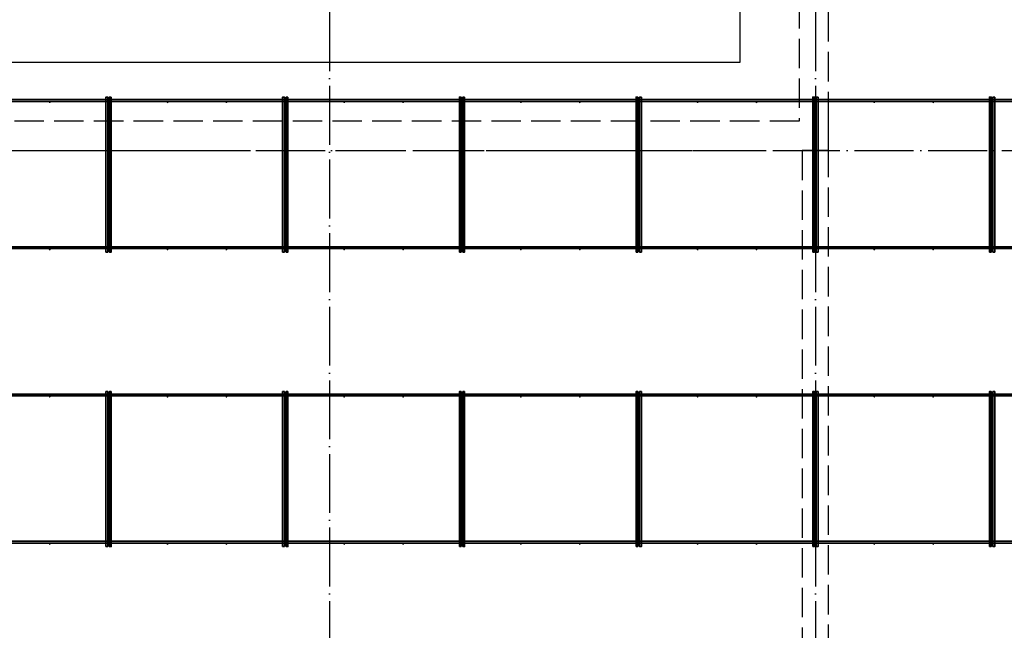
# Model space of a CAD drawing. Header units: millimetres. Extents: x 13527 to 139154, y -122592 to 61893.
# Tile 115 of 129: x 97536 to 104223, y 40642 to 44789. Entities that reach past the tile are written whole.
import ezdxf

# ---------------------------------------------------------------- set-up
doc = ezdxf.new("R2010")
doc.units = ezdxf.units.MM
for name, pattern in [('______11', [500, 400, -50, 0, -50]), ('______2', [270, 200, -70]), ('______5', [1100, 800, -100, 100, -100])]:
    doc.linetypes.add(name, pattern=pattern)
doc.layers.add('Арм.стержн. Фиксатор', color=7, linetype='Continuous', lineweight=35, true_color=0x501e0f)
doc.layers.add('Осевая линия_ общее', color=7, linetype='______5', lineweight=13, true_color=0xa0a0a0)
doc.layers.add('Стена_ общее', color=7, linetype='Continuous', lineweight=35)
doc.layers.add('Фундамент_ общее', color=7, linetype='Continuous', lineweight=35)

# ---------------------------------------------------------------- blocks, each defined once
blk = doc.blocks.new('СЛОЖНЫЙ_ОБЪЕКТ_0')
at = {"layer": 'Стена_ общее', "color": 9, "linetype": '______2', "lineweight": -3, "true_color": 0xc7c7c7, "transparency": 33554687}
for p, q in [((102830, 45740), (102830, 44100)), ((103030, 44100), (103030, 45740)), ((102830, 44100), (89850, 44100)), ((103030, 43900), (103030, 44100)), ((96440, 43900), (102850, 43900)), ((102850, 43900), (102850, 38320)), ((103030, 43900), (102850, 43900)), ((103030, 38320), (103030, 43900))]:
    blk.add_line(p, q, dxfattribs=at)

msp = doc.modelspace()

# ---------------------------------------------------------------- hatches: boundary and pattern name
at = {"layer": 'Арм.стержн. Фиксатор', "linetype": 'Continuous', "lineweight": 35, "transparency": 33554687}
for points in [[(97746, 44228), (97745.5, 44230.3), (97744.2, 44232.2), (97742.3, 44233.5), (97740, 44234), (97737.7, 44233.5), (97735.8, 44232.2), (97734.5, 44230.3), (97734, 44228), (97734.5, 44225.7), (97735.8, 44223.8), (97737.7, 44222.5), (97740, 44222), (97742.3, 44222.5), (97744.2, 44223.8), (97745.5, 44225.7)], [(98146, 44228), (98145.5, 44230.3), (98144.2, 44232.2), (98142.3, 44233.5), (98140, 44234), (98137.7, 44233.5), (98135.8, 44232.2), (98134.5, 44230.3), (98134, 44228), (98134.5, 44225.7), (98135.8, 44223.8), (98137.7, 44222.5), (98140, 44222), (98142.3, 44222.5), (98144.2, 44223.8), (98145.5, 44225.7)], [(98546, 44228), (98545.5, 44230.3), (98544.2, 44232.2), (98542.3, 44233.5), (98540, 44234), (98537.7, 44233.5), (98535.8, 44232.2), (98534.5, 44230.3), (98534, 44228), (98534.5, 44225.7), (98535.8, 44223.8), (98537.7, 44222.5), (98540, 44222), (98542.3, 44222.5), (98544.2, 44223.8), (98545.5, 44225.7)], [(98946, 44228), (98945.5, 44230.3), (98944.2, 44232.2), (98942.3, 44233.5), (98940, 44234), (98937.7, 44233.5), (98935.8, 44232.2), (98934.5, 44230.3), (98934, 44228), (98934.5, 44225.7), (98935.8, 44223.8), (98937.7, 44222.5), (98940, 44222), (98942.3, 44222.5), (98944.2, 44223.8), (98945.5, 44225.7)], [(99346, 44228), (99345.5, 44230.3), (99344.2, 44232.2), (99342.3, 44233.5), (99340, 44234), (99337.7, 44233.5), (99335.8, 44232.2), (99334.5, 44230.3), (99334, 44228), (99334.5, 44225.7), (99335.8, 44223.8), (99337.7, 44222.5), (99340, 44222), (99342.3, 44222.5), (99344.2, 44223.8), (99345.5, 44225.7)], [(99746, 44228), (99745.5, 44230.3), (99744.2, 44232.2), (99742.3, 44233.5), (99740, 44234), (99737.7, 44233.5), (99735.8, 44232.2), (99734.5, 44230.3), (99734, 44228), (99734.5, 44225.7), (99735.8, 44223.8), (99737.7, 44222.5), (99740, 44222), (99742.3, 44222.5), (99744.2, 44223.8), (99745.5, 44225.7)], [(100146, 44228), (100145.5, 44230.3), (100144.2, 44232.2), (100142.3, 44233.5), (100140, 44234), (100137.7, 44233.5), (100135.8, 44232.2), (100134.5, 44230.3), (100134, 44228), (100134.5, 44225.7), (100135.8, 44223.8), (100137.7, 44222.5), (100140, 44222), (100142.3, 44222.5), (100144.2, 44223.8), (100145.5, 44225.7)], [(100546, 44228), (100545.5, 44230.3), (100544.2, 44232.2), (100542.3, 44233.5), (100540, 44234), (100537.7, 44233.5), (100535.8, 44232.2), (100534.5, 44230.3), (100534, 44228), (100534.5, 44225.7), (100535.8, 44223.8), (100537.7, 44222.5), (100540, 44222), (100542.3, 44222.5), (100544.2, 44223.8), (100545.5, 44225.7)], [(100946, 44228), (100945.5, 44230.3), (100944.2, 44232.2), (100942.3, 44233.5), (100940, 44234), (100937.7, 44233.5), (100935.8, 44232.2), (100934.5, 44230.3), (100934, 44228), (100934.5, 44225.7), (100935.8, 44223.8), (100937.7, 44222.5), (100940, 44222), (100942.3, 44222.5), (100944.2, 44223.8), (100945.5, 44225.7)], [(101346, 44228), (101345.5, 44230.3), (101344.2, 44232.2), (101342.3, 44233.5), (101340, 44234), (101337.7, 44233.5), (101335.8, 44232.2), (101334.5, 44230.3), (101334, 44228), (101334.5, 44225.7), (101335.8, 44223.8), (101337.7, 44222.5), (101340, 44222), (101342.3, 44222.5), (101344.2, 44223.8), (101345.5, 44225.7)], [(101746, 44228), (101745.5, 44230.3), (101744.2, 44232.2), (101742.3, 44233.5), (101740, 44234), (101737.7, 44233.5), (101735.8, 44232.2), (101734.5, 44230.3), (101734, 44228), (101734.5, 44225.7), (101735.8, 44223.8), (101737.7, 44222.5), (101740, 44222), (101742.3, 44222.5), (101744.2, 44223.8), (101745.5, 44225.7)], [(102146, 44228), (102145.5, 44230.3), (102144.2, 44232.2), (102142.3, 44233.5), (102140, 44234), (102137.7, 44233.5), (102135.8, 44232.2), (102134.5, 44230.3), (102134, 44228), (102134.5, 44225.7), (102135.8, 44223.8), (102137.7, 44222.5), (102140, 44222), (102142.3, 44222.5), (102144.2, 44223.8), (102145.5, 44225.7)], [(102546, 44228), (102545.5, 44230.3), (102544.2, 44232.2), (102542.3, 44233.5), (102540, 44234), (102537.7, 44233.5), (102535.8, 44232.2), (102534.5, 44230.3), (102534, 44228), (102534.5, 44225.7), (102535.8, 44223.8), (102537.7, 44222.5), (102540, 44222), (102542.3, 44222.5), (102544.2, 44223.8), (102545.5, 44225.7)], [(102946, 44228), (102945.5, 44230.3), (102944.2, 44232.2), (102942.3, 44233.5), (102940, 44234), (102937.7, 44233.5), (102935.8, 44232.2), (102934.5, 44230.3), (102934, 44228), (102934.5, 44225.7), (102935.8, 44223.8), (102937.7, 44222.5), (102940, 44222), (102942.3, 44222.5), (102944.2, 44223.8), (102945.5, 44225.7)], [(103346, 44228), (103345.5, 44230.3), (103344.2, 44232.2), (103342.3, 44233.5), (103340, 44234), (103337.7, 44233.5), (103335.8, 44232.2), (103334.5, 44230.3), (103334, 44228), (103334.5, 44225.7), (103335.8, 44223.8), (103337.7, 44222.5), (103340, 44222), (103342.3, 44222.5), (103344.2, 44223.8), (103345.5, 44225.7)], [(103746, 44228), (103745.5, 44230.3), (103744.2, 44232.2), (103742.3, 44233.5), (103740, 44234), (103737.7, 44233.5), (103735.8, 44232.2), (103734.5, 44230.3), (103734, 44228), (103734.5, 44225.7), (103735.8, 44223.8), (103737.7, 44222.5), (103740, 44222), (103742.3, 44222.5), (103744.2, 44223.8), (103745.5, 44225.7)], [(104146, 44228), (104145.5, 44230.3), (104144.2, 44232.2), (104142.3, 44233.5), (104140, 44234), (104137.7, 44233.5), (104135.8, 44232.2), (104134.5, 44230.3), (104134, 44228), (104134.5, 44225.7), (104135.8, 44223.8), (104137.7, 44222.5), (104140, 44222), (104142.3, 44222.5), (104144.2, 44223.8), (104145.5, 44225.7)], [(97746, 43228), (97745.5, 43230.3), (97744.2, 43232.2), (97742.3, 43233.5), (97740, 43234), (97737.7, 43233.5), (97735.8, 43232.2), (97734.5, 43230.3), (97734, 43228), (97734.5, 43225.7), (97735.8, 43223.8), (97737.7, 43222.5), (97740, 43222), (97742.3, 43222.5), (97744.2, 43223.8), (97745.5, 43225.7)], [(98146, 43228), (98145.5, 43230.3), (98144.2, 43232.2), (98142.3, 43233.5), (98140, 43234), (98137.7, 43233.5), (98135.8, 43232.2), (98134.5, 43230.3), (98134, 43228), (98134.5, 43225.7), (98135.8, 43223.8), (98137.7, 43222.5), (98140, 43222), (98142.3, 43222.5), (98144.2, 43223.8), (98145.5, 43225.7)], [(98546, 43228), (98545.5, 43230.3), (98544.2, 43232.2), (98542.3, 43233.5), (98540, 43234), (98537.7, 43233.5), (98535.8, 43232.2), (98534.5, 43230.3), (98534, 43228), (98534.5, 43225.7), (98535.8, 43223.8), (98537.7, 43222.5), (98540, 43222), (98542.3, 43222.5), (98544.2, 43223.8), (98545.5, 43225.7)], [(98946, 43228), (98945.5, 43230.3), (98944.2, 43232.2), (98942.3, 43233.5), (98940, 43234), (98937.7, 43233.5), (98935.8, 43232.2), (98934.5, 43230.3), (98934, 43228), (98934.5, 43225.7), (98935.8, 43223.8), (98937.7, 43222.5), (98940, 43222), (98942.3, 43222.5), (98944.2, 43223.8), (98945.5, 43225.7)], [(99346, 43228), (99345.5, 43230.3), (99344.2, 43232.2), (99342.3, 43233.5), (99340, 43234), (99337.7, 43233.5), (99335.8, 43232.2), (99334.5, 43230.3), (99334, 43228), (99334.5, 43225.7), (99335.8, 43223.8), (99337.7, 43222.5), (99340, 43222), (99342.3, 43222.5), (99344.2, 43223.8), (99345.5, 43225.7)], [(99746, 43228), (99745.5, 43230.3), (99744.2, 43232.2), (99742.3, 43233.5), (99740, 43234), (99737.7, 43233.5), (99735.8, 43232.2), (99734.5, 43230.3), (99734, 43228), (99734.5, 43225.7), (99735.8, 43223.8), (99737.7, 43222.5), (99740, 43222), (99742.3, 43222.5), (99744.2, 43223.8), (99745.5, 43225.7)], [(100146, 43228), (100145.5, 43230.3), (100144.2, 43232.2), (100142.3, 43233.5), (100140, 43234), (100137.7, 43233.5), (100135.8, 43232.2), (100134.5, 43230.3), (100134, 43228), (100134.5, 43225.7), (100135.8, 43223.8), (100137.7, 43222.5), (100140, 43222), (100142.3, 43222.5), (100144.2, 43223.8), (100145.5, 43225.7)], [(100546, 43228), (100545.5, 43230.3), (100544.2, 43232.2), (100542.3, 43233.5), (100540, 43234), (100537.7, 43233.5), (100535.8, 43232.2), (100534.5, 43230.3), (100534, 43228), (100534.5, 43225.7), (100535.8, 43223.8), (100537.7, 43222.5), (100540, 43222), (100542.3, 43222.5), (100544.2, 43223.8), (100545.5, 43225.7)], [(100946, 43228), (100945.5, 43230.3), (100944.2, 43232.2), (100942.3, 43233.5), (100940, 43234), (100937.7, 43233.5), (100935.8, 43232.2), (100934.5, 43230.3), (100934, 43228), (100934.5, 43225.7), (100935.8, 43223.8), (100937.7, 43222.5), (100940, 43222), (100942.3, 43222.5), (100944.2, 43223.8), (100945.5, 43225.7)], [(101346, 43228), (101345.5, 43230.3), (101344.2, 43232.2), (101342.3, 43233.5), (101340, 43234), (101337.7, 43233.5), (101335.8, 43232.2), (101334.5, 43230.3), (101334, 43228), (101334.5, 43225.7), (101335.8, 43223.8), (101337.7, 43222.5), (101340, 43222), (101342.3, 43222.5), (101344.2, 43223.8), (101345.5, 43225.7)], [(101746, 43228), (101745.5, 43230.3), (101744.2, 43232.2), (101742.3, 43233.5), (101740, 43234), (101737.7, 43233.5), (101735.8, 43232.2), (101734.5, 43230.3), (101734, 43228), (101734.5, 43225.7), (101735.8, 43223.8), (101737.7, 43222.5), (101740, 43222), (101742.3, 43222.5), (101744.2, 43223.8), (101745.5, 43225.7)], [(102146, 43228), (102145.5, 43230.3), (102144.2, 43232.2), (102142.3, 43233.5), (102140, 43234), (102137.7, 43233.5), (102135.8, 43232.2), (102134.5, 43230.3), (102134, 43228), (102134.5, 43225.7), (102135.8, 43223.8), (102137.7, 43222.5), (102140, 43222), (102142.3, 43222.5), (102144.2, 43223.8), (102145.5, 43225.7)], [(102546, 43228), (102545.5, 43230.3), (102544.2, 43232.2), (102542.3, 43233.5), (102540, 43234), (102537.7, 43233.5), (102535.8, 43232.2), (102534.5, 43230.3), (102534, 43228), (102534.5, 43225.7), (102535.8, 43223.8), (102537.7, 43222.5), (102540, 43222), (102542.3, 43222.5), (102544.2, 43223.8), (102545.5, 43225.7)], [(102946, 43228), (102945.5, 43230.3), (102944.2, 43232.2), (102942.3, 43233.5), (102940, 43234), (102937.7, 43233.5), (102935.8, 43232.2), (102934.5, 43230.3), (102934, 43228), (102934.5, 43225.7), (102935.8, 43223.8), (102937.7, 43222.5), (102940, 43222), (102942.3, 43222.5), (102944.2, 43223.8), (102945.5, 43225.7)], [(103346, 43228), (103345.5, 43230.3), (103344.2, 43232.2), (103342.3, 43233.5), (103340, 43234), (103337.7, 43233.5), (103335.8, 43232.2), (103334.5, 43230.3), (103334, 43228), (103334.5, 43225.7), (103335.8, 43223.8), (103337.7, 43222.5), (103340, 43222), (103342.3, 43222.5), (103344.2, 43223.8), (103345.5, 43225.7)], [(103746, 43228), (103745.5, 43230.3), (103744.2, 43232.2), (103742.3, 43233.5), (103740, 43234), (103737.7, 43233.5), (103735.8, 43232.2), (103734.5, 43230.3), (103734, 43228), (103734.5, 43225.7), (103735.8, 43223.8), (103737.7, 43222.5), (103740, 43222), (103742.3, 43222.5), (103744.2, 43223.8), (103745.5, 43225.7)], [(104146, 43228), (104145.5, 43230.3), (104144.2, 43232.2), (104142.3, 43233.5), (104140, 43234), (104137.7, 43233.5), (104135.8, 43232.2), (104134.5, 43230.3), (104134, 43228), (104134.5, 43225.7), (104135.8, 43223.8), (104137.7, 43222.5), (104140, 43222), (104142.3, 43222.5), (104144.2, 43223.8), (104145.5, 43225.7)], [(97746, 42228), (97745.5, 42230.3), (97744.2, 42232.2), (97742.3, 42233.5), (97740, 42234), (97737.7, 42233.5), (97735.8, 42232.2), (97734.5, 42230.3), (97734, 42228), (97734.5, 42225.7), (97735.8, 42223.8), (97737.7, 42222.5), (97740, 42222), (97742.3, 42222.5), (97744.2, 42223.8), (97745.5, 42225.7)], [(98146, 42228), (98145.5, 42230.3), (98144.2, 42232.2), (98142.3, 42233.5), (98140, 42234), (98137.7, 42233.5), (98135.8, 42232.2), (98134.5, 42230.3), (98134, 42228), (98134.5, 42225.7), (98135.8, 42223.8), (98137.7, 42222.5), (98140, 42222), (98142.3, 42222.5), (98144.2, 42223.8), (98145.5, 42225.7)], [(98546, 42228), (98545.5, 42230.3), (98544.2, 42232.2), (98542.3, 42233.5), (98540, 42234), (98537.7, 42233.5), (98535.8, 42232.2), (98534.5, 42230.3), (98534, 42228), (98534.5, 42225.7), (98535.8, 42223.8), (98537.7, 42222.5), (98540, 42222), (98542.3, 42222.5), (98544.2, 42223.8), (98545.5, 42225.7)], [(98946, 42228), (98945.5, 42230.3), (98944.2, 42232.2), (98942.3, 42233.5), (98940, 42234), (98937.7, 42233.5), (98935.8, 42232.2), (98934.5, 42230.3), (98934, 42228), (98934.5, 42225.7), (98935.8, 42223.8), (98937.7, 42222.5), (98940, 42222), (98942.3, 42222.5), (98944.2, 42223.8), (98945.5, 42225.7)], [(99346, 42228), (99345.5, 42230.3), (99344.2, 42232.2), (99342.3, 42233.5), (99340, 42234), (99337.7, 42233.5), (99335.8, 42232.2), (99334.5, 42230.3), (99334, 42228), (99334.5, 42225.7), (99335.8, 42223.8), (99337.7, 42222.5), (99340, 42222), (99342.3, 42222.5), (99344.2, 42223.8), (99345.5, 42225.7)], [(99746, 42228), (99745.5, 42230.3), (99744.2, 42232.2), (99742.3, 42233.5), (99740, 42234), (99737.7, 42233.5), (99735.8, 42232.2), (99734.5, 42230.3), (99734, 42228), (99734.5, 42225.7), (99735.8, 42223.8), (99737.7, 42222.5), (99740, 42222), (99742.3, 42222.5), (99744.2, 42223.8), (99745.5, 42225.7)], [(100146, 42228), (100145.5, 42230.3), (100144.2, 42232.2), (100142.3, 42233.5), (100140, 42234), (100137.7, 42233.5), (100135.8, 42232.2), (100134.5, 42230.3), (100134, 42228), (100134.5, 42225.7), (100135.8, 42223.8), (100137.7, 42222.5), (100140, 42222), (100142.3, 42222.5), (100144.2, 42223.8), (100145.5, 42225.7)], [(100546, 42228), (100545.5, 42230.3), (100544.2, 42232.2), (100542.3, 42233.5), (100540, 42234), (100537.7, 42233.5), (100535.8, 42232.2), (100534.5, 42230.3), (100534, 42228), (100534.5, 42225.7), (100535.8, 42223.8), (100537.7, 42222.5), (100540, 42222), (100542.3, 42222.5), (100544.2, 42223.8), (100545.5, 42225.7)], [(100946, 42228), (100945.5, 42230.3), (100944.2, 42232.2), (100942.3, 42233.5), (100940, 42234), (100937.7, 42233.5), (100935.8, 42232.2), (100934.5, 42230.3), (100934, 42228), (100934.5, 42225.7), (100935.8, 42223.8), (100937.7, 42222.5), (100940, 42222), (100942.3, 42222.5), (100944.2, 42223.8), (100945.5, 42225.7)], [(101346, 42228), (101345.5, 42230.3), (101344.2, 42232.2), (101342.3, 42233.5), (101340, 42234), (101337.7, 42233.5), (101335.8, 42232.2), (101334.5, 42230.3), (101334, 42228), (101334.5, 42225.7), (101335.8, 42223.8), (101337.7, 42222.5), (101340, 42222), (101342.3, 42222.5), (101344.2, 42223.8), (101345.5, 42225.7)], [(101746, 42228), (101745.5, 42230.3), (101744.2, 42232.2), (101742.3, 42233.5), (101740, 42234), (101737.7, 42233.5), (101735.8, 42232.2), (101734.5, 42230.3), (101734, 42228), (101734.5, 42225.7), (101735.8, 42223.8), (101737.7, 42222.5), (101740, 42222), (101742.3, 42222.5), (101744.2, 42223.8), (101745.5, 42225.7)], [(102146, 42228), (102145.5, 42230.3), (102144.2, 42232.2), (102142.3, 42233.5), (102140, 42234), (102137.7, 42233.5), (102135.8, 42232.2), (102134.5, 42230.3), (102134, 42228), (102134.5, 42225.7), (102135.8, 42223.8), (102137.7, 42222.5), (102140, 42222), (102142.3, 42222.5), (102144.2, 42223.8), (102145.5, 42225.7)], [(102546, 42228), (102545.5, 42230.3), (102544.2, 42232.2), (102542.3, 42233.5), (102540, 42234), (102537.7, 42233.5), (102535.8, 42232.2), (102534.5, 42230.3), (102534, 42228), (102534.5, 42225.7), (102535.8, 42223.8), (102537.7, 42222.5), (102540, 42222), (102542.3, 42222.5), (102544.2, 42223.8), (102545.5, 42225.7)], [(102946, 42228), (102945.5, 42230.3), (102944.2, 42232.2), (102942.3, 42233.5), (102940, 42234), (102937.7, 42233.5), (102935.8, 42232.2), (102934.5, 42230.3), (102934, 42228), (102934.5, 42225.7), (102935.8, 42223.8), (102937.7, 42222.5), (102940, 42222), (102942.3, 42222.5), (102944.2, 42223.8), (102945.5, 42225.7)], [(103346, 42228), (103345.5, 42230.3), (103344.2, 42232.2), (103342.3, 42233.5), (103340, 42234), (103337.7, 42233.5), (103335.8, 42232.2), (103334.5, 42230.3), (103334, 42228), (103334.5, 42225.7), (103335.8, 42223.8), (103337.7, 42222.5), (103340, 42222), (103342.3, 42222.5), (103344.2, 42223.8), (103345.5, 42225.7)], [(103746, 42228), (103745.5, 42230.3), (103744.2, 42232.2), (103742.3, 42233.5), (103740, 42234), (103737.7, 42233.5), (103735.8, 42232.2), (103734.5, 42230.3), (103734, 42228), (103734.5, 42225.7), (103735.8, 42223.8), (103737.7, 42222.5), (103740, 42222), (103742.3, 42222.5), (103744.2, 42223.8), (103745.5, 42225.7)], [(104146, 42228), (104145.5, 42230.3), (104144.2, 42232.2), (104142.3, 42233.5), (104140, 42234), (104137.7, 42233.5), (104135.8, 42232.2), (104134.5, 42230.3), (104134, 42228), (104134.5, 42225.7), (104135.8, 42223.8), (104137.7, 42222.5), (104140, 42222), (104142.3, 42222.5), (104144.2, 42223.8), (104145.5, 42225.7)], [(97746, 41228), (97745.5, 41230.3), (97744.2, 41232.2), (97742.3, 41233.5), (97740, 41234), (97737.7, 41233.5), (97735.8, 41232.2), (97734.5, 41230.3), (97734, 41228), (97734.5, 41225.7), (97735.8, 41223.8), (97737.7, 41222.5), (97740, 41222), (97742.3, 41222.5), (97744.2, 41223.8), (97745.5, 41225.7)], [(98146, 41228), (98145.5, 41230.3), (98144.2, 41232.2), (98142.3, 41233.5), (98140, 41234), (98137.7, 41233.5), (98135.8, 41232.2), (98134.5, 41230.3), (98134, 41228), (98134.5, 41225.7), (98135.8, 41223.8), (98137.7, 41222.5), (98140, 41222), (98142.3, 41222.5), (98144.2, 41223.8), (98145.5, 41225.7)], [(98546, 41228), (98545.5, 41230.3), (98544.2, 41232.2), (98542.3, 41233.5), (98540, 41234), (98537.7, 41233.5), (98535.8, 41232.2), (98534.5, 41230.3), (98534, 41228), (98534.5, 41225.7), (98535.8, 41223.8), (98537.7, 41222.5), (98540, 41222), (98542.3, 41222.5), (98544.2, 41223.8), (98545.5, 41225.7)], [(98946, 41228), (98945.5, 41230.3), (98944.2, 41232.2), (98942.3, 41233.5), (98940, 41234), (98937.7, 41233.5), (98935.8, 41232.2), (98934.5, 41230.3), (98934, 41228), (98934.5, 41225.7), (98935.8, 41223.8), (98937.7, 41222.5), (98940, 41222), (98942.3, 41222.5), (98944.2, 41223.8), (98945.5, 41225.7)], [(99346, 41228), (99345.5, 41230.3), (99344.2, 41232.2), (99342.3, 41233.5), (99340, 41234), (99337.7, 41233.5), (99335.8, 41232.2), (99334.5, 41230.3), (99334, 41228), (99334.5, 41225.7), (99335.8, 41223.8), (99337.7, 41222.5), (99340, 41222), (99342.3, 41222.5), (99344.2, 41223.8), (99345.5, 41225.7)], [(99746, 41228), (99745.5, 41230.3), (99744.2, 41232.2), (99742.3, 41233.5), (99740, 41234), (99737.7, 41233.5), (99735.8, 41232.2), (99734.5, 41230.3), (99734, 41228), (99734.5, 41225.7), (99735.8, 41223.8), (99737.7, 41222.5), (99740, 41222), (99742.3, 41222.5), (99744.2, 41223.8), (99745.5, 41225.7)], [(100146, 41228), (100145.5, 41230.3), (100144.2, 41232.2), (100142.3, 41233.5), (100140, 41234), (100137.7, 41233.5), (100135.8, 41232.2), (100134.5, 41230.3), (100134, 41228), (100134.5, 41225.7), (100135.8, 41223.8), (100137.7, 41222.5), (100140, 41222), (100142.3, 41222.5), (100144.2, 41223.8), (100145.5, 41225.7)], [(100546, 41228), (100545.5, 41230.3), (100544.2, 41232.2), (100542.3, 41233.5), (100540, 41234), (100537.7, 41233.5), (100535.8, 41232.2), (100534.5, 41230.3), (100534, 41228), (100534.5, 41225.7), (100535.8, 41223.8), (100537.7, 41222.5), (100540, 41222), (100542.3, 41222.5), (100544.2, 41223.8), (100545.5, 41225.7)], [(100946, 41228), (100945.5, 41230.3), (100944.2, 41232.2), (100942.3, 41233.5), (100940, 41234), (100937.7, 41233.5), (100935.8, 41232.2), (100934.5, 41230.3), (100934, 41228), (100934.5, 41225.7), (100935.8, 41223.8), (100937.7, 41222.5), (100940, 41222), (100942.3, 41222.5), (100944.2, 41223.8), (100945.5, 41225.7)], [(101346, 41228), (101345.5, 41230.3), (101344.2, 41232.2), (101342.3, 41233.5), (101340, 41234), (101337.7, 41233.5), (101335.8, 41232.2), (101334.5, 41230.3), (101334, 41228), (101334.5, 41225.7), (101335.8, 41223.8), (101337.7, 41222.5), (101340, 41222), (101342.3, 41222.5), (101344.2, 41223.8), (101345.5, 41225.7)], [(101746, 41228), (101745.5, 41230.3), (101744.2, 41232.2), (101742.3, 41233.5), (101740, 41234), (101737.7, 41233.5), (101735.8, 41232.2), (101734.5, 41230.3), (101734, 41228), (101734.5, 41225.7), (101735.8, 41223.8), (101737.7, 41222.5), (101740, 41222), (101742.3, 41222.5), (101744.2, 41223.8), (101745.5, 41225.7)], [(102146, 41228), (102145.5, 41230.3), (102144.2, 41232.2), (102142.3, 41233.5), (102140, 41234), (102137.7, 41233.5), (102135.8, 41232.2), (102134.5, 41230.3), (102134, 41228), (102134.5, 41225.7), (102135.8, 41223.8), (102137.7, 41222.5), (102140, 41222), (102142.3, 41222.5), (102144.2, 41223.8), (102145.5, 41225.7)], [(102546, 41228), (102545.5, 41230.3), (102544.2, 41232.2), (102542.3, 41233.5), (102540, 41234), (102537.7, 41233.5), (102535.8, 41232.2), (102534.5, 41230.3), (102534, 41228), (102534.5, 41225.7), (102535.8, 41223.8), (102537.7, 41222.5), (102540, 41222), (102542.3, 41222.5), (102544.2, 41223.8), (102545.5, 41225.7)], [(102946, 41228), (102945.5, 41230.3), (102944.2, 41232.2), (102942.3, 41233.5), (102940, 41234), (102937.7, 41233.5), (102935.8, 41232.2), (102934.5, 41230.3), (102934, 41228), (102934.5, 41225.7), (102935.8, 41223.8), (102937.7, 41222.5), (102940, 41222), (102942.3, 41222.5), (102944.2, 41223.8), (102945.5, 41225.7)], [(103346, 41228), (103345.5, 41230.3), (103344.2, 41232.2), (103342.3, 41233.5), (103340, 41234), (103337.7, 41233.5), (103335.8, 41232.2), (103334.5, 41230.3), (103334, 41228), (103334.5, 41225.7), (103335.8, 41223.8), (103337.7, 41222.5), (103340, 41222), (103342.3, 41222.5), (103344.2, 41223.8), (103345.5, 41225.7)], [(103746, 41228), (103745.5, 41230.3), (103744.2, 41232.2), (103742.3, 41233.5), (103740, 41234), (103737.7, 41233.5), (103735.8, 41232.2), (103734.5, 41230.3), (103734, 41228), (103734.5, 41225.7), (103735.8, 41223.8), (103737.7, 41222.5), (103740, 41222), (103742.3, 41222.5), (103744.2, 41223.8), (103745.5, 41225.7)], [(104146, 41228), (104145.5, 41230.3), (104144.2, 41232.2), (104142.3, 41233.5), (104140, 41234), (104137.7, 41233.5), (104135.8, 41232.2), (104134.5, 41230.3), (104134, 41228), (104134.5, 41225.7), (104135.8, 41223.8), (104137.7, 41222.5), (104140, 41222), (104142.3, 41222.5), (104144.2, 41223.8), (104145.5, 41225.7)]]:
    msp.add_hatch(color=22, dxfattribs=at).paths.add_polyline_path(points)

# ---------------------------------------------------------------- linework, layer by layer
at = {"layer": 'Арм.стержн. Фиксатор', "color": 22, "linetype": 'Continuous', "lineweight": 35, "transparency": 33554687}
for points in [[(75230, 44246), (117850, 44246), (117850, 44234), (75230, 44234), (75230, 44246)], [(75230, 44246), (117850, 44246), (117850, 44234), (75230, 44234), (75230, 44246)], [(98122, 43211.1), (98122, 44263.1), (98134, 44263.1), (98134, 43211.1), (98122, 43211.1)], [(98158, 44262.9), (98158, 43210.8), (98146, 43210.8), (98146, 44262.9), (98158, 44262.9)], [(99322, 43211.1), (99322, 44263.1), (99334, 44263.1), (99334, 43211.1), (99322, 43211.1)], [(99358, 44262.9), (99358, 43210.8), (99346, 43210.8), (99346, 44262.9), (99358, 44262.9)], [(100522, 43211.1), (100522, 44263.1), (100534, 44263.1), (100534, 43211.1), (100522, 43211.1)], [(100558, 44262.9), (100558, 43210.8), (100546, 43210.8), (100546, 44262.9), (100558, 44262.9)], [(101722, 43211.1), (101722, 44263.1), (101734, 44263.1), (101734, 43211.1), (101722, 43211.1)], [(101758, 44262.9), (101758, 43210.8), (101746, 43210.8), (101746, 44262.9), (101758, 44262.9)], [(102922, 43211.1), (102922, 44263.1), (102934, 44263.1), (102934, 43211.1), (102922, 43211.1)], [(102958, 44262.9), (102958, 43210.8), (102946, 43210.8), (102946, 44262.9), (102958, 44262.9)], [(104122, 43211.1), (104122, 44263.1), (104134, 44263.1), (104134, 43211.1), (104122, 43211.1)], [(104158, 44262.9), (104158, 43210.8), (104146, 43210.8), (104146, 44262.9), (104158, 44262.9)], [(75230, 43246), (117850, 43246), (117850, 43234), (75230, 43234), (75230, 43246)], [(75230, 43246), (117850, 43246), (117850, 43234), (75230, 43234), (75230, 43246)], [(98122, 41211.1), (98122, 42263.1), (98134, 42263.1), (98134, 41211.1), (98122, 41211.1)], [(98158, 42262.9), (98158, 41210.8), (98146, 41210.8), (98146, 42262.9), (98158, 42262.9)], [(99322, 41211.1), (99322, 42263.1), (99334, 42263.1), (99334, 41211.1), (99322, 41211.1)], [(99358, 42262.9), (99358, 41210.8), (99346, 41210.8), (99346, 42262.9), (99358, 42262.9)], [(100522, 41211.1), (100522, 42263.1), (100534, 42263.1), (100534, 41211.1), (100522, 41211.1)], [(100558, 42262.9), (100558, 41210.8), (100546, 41210.8), (100546, 42262.9), (100558, 42262.9)], [(101722, 41211.1), (101722, 42263.1), (101734, 42263.1), (101734, 41211.1), (101722, 41211.1)], [(101758, 42262.9), (101758, 41210.8), (101746, 41210.8), (101746, 42262.9), (101758, 42262.9)], [(102922, 41211.1), (102922, 42263.1), (102934, 42263.1), (102934, 41211.1), (102922, 41211.1)], [(102958, 42262.9), (102958, 41210.8), (102946, 41210.8), (102946, 42262.9), (102958, 42262.9)], [(104122, 41211.1), (104122, 42263.1), (104134, 42263.1), (104134, 41211.1), (104122, 41211.1)], [(104158, 42262.9), (104158, 41210.8), (104146, 41210.8), (104146, 42262.9), (104158, 42262.9)], [(75230, 42246), (117850, 42246), (117850, 42234), (75230, 42234), (75230, 42246)], [(75230, 42246), (117850, 42246), (117850, 42234), (75230, 42234), (75230, 42246)], [(75230, 41246), (117850, 41246), (117850, 41234), (75230, 41234), (75230, 41246)], [(75230, 41246), (117850, 41246), (117850, 41234), (75230, 41234), (75230, 41246)]]:
    msp.add_lwpolyline(points, dxfattribs=at)
at = {"layer": 'Осевая линия_ общее', "color": 253, "linetype": '______11', "lineweight": -3, "true_color": 0xa0a0a0, "transparency": 33554687}
for p, q in [((99640, 46340), (99640, 28122.1)), ((102940, 46340), (102940, 28122.1)), ((75200, 43900), (119325.4, 43900))]:
    msp.add_line(p, q, dxfattribs=at)
at = {"layer": 'Фундамент_ общее', "color": 7, "lineweight": 25, "transparency": 33554687}
for p, q in [((102430, 44500), (102430, 46340)), ((90250, 44500), (102430, 44500))]:
    msp.add_line(p, q, dxfattribs=at)
at = {"layer": 'Фундамент_ общее', "color": 7, "linetype": 'Continuous', "lineweight": 25, "transparency": 33554687}
for p, q in [((102430, 44500), (102430, 46340)), ((90250, 44500), (102430, 44500))]:
    msp.add_line(p, q, dxfattribs=at)

# ---------------------------------------------------------------- block references
at = {"layer": 'Стена_ общее', "color": 9, "linetype": '______2', "lineweight": -3, "true_color": 0xc7c7c7, "transparency": 33554687}
msp.add_blockref('СЛОЖНЫЙ_ОБЪЕКТ_0', (0, 0), dxfattribs=at)

doc.saveas('drawing.dxf')
